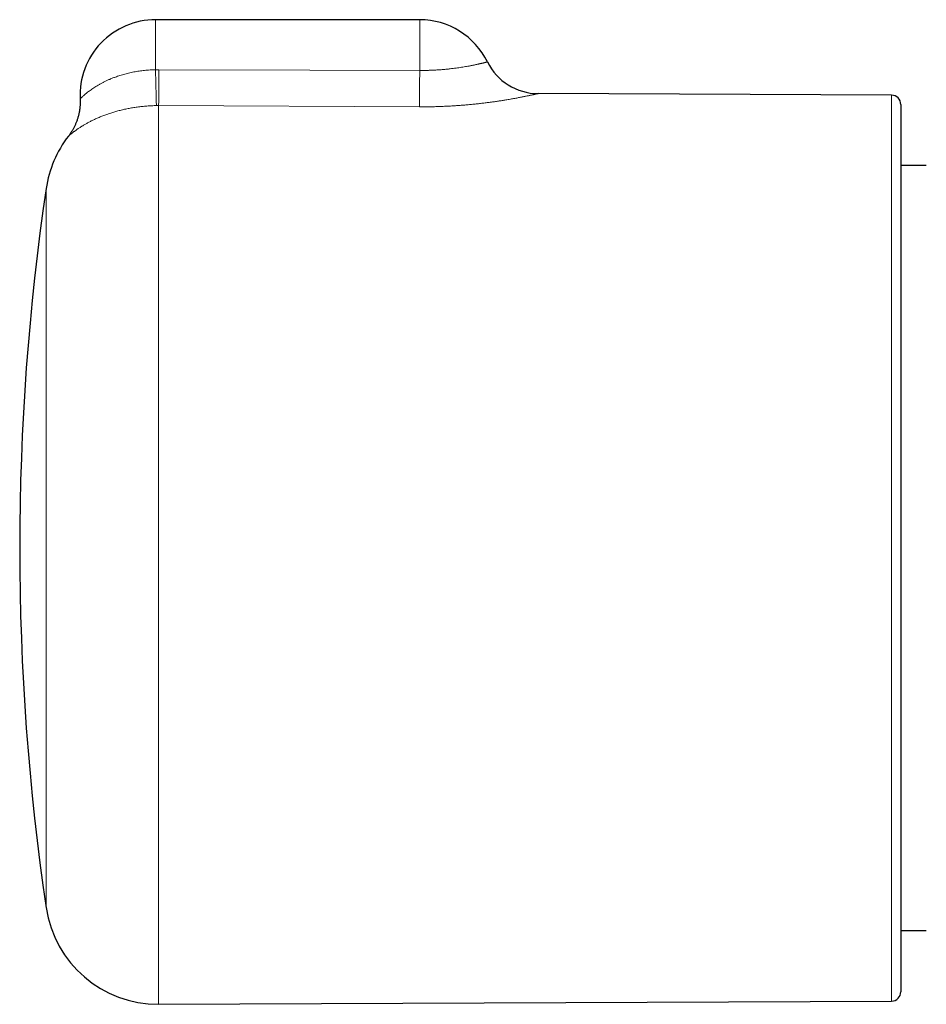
# Model space of a CAD drawing. Header units: millimetres. Extents: x 8 to 674, y 12 to 339.
# Tile 4 of 13: x 205 to 253, y 286 to 339. Entities that reach past the tile are written whole.
import ezdxf

# ---------------------------------------------------------------- set-up
doc = ezdxf.new("R2010")
doc.units = ezdxf.units.MM

msp = doc.modelspace()

# ---------------------------------------------------------------- linework, layer by layer
at = {"color": 7, "linetype": 'Continuous', "lineweight": 30}
for p, q in [((226.3, 338.5), (212.3, 338.5)), ((251.303, 334.502), (232.571, 334.584)), ((251.8, 334.002), (251.8, 286.998)), ((253.15, 330.766), (251.8, 330.766)), ((251.8, 290.235), (253.15, 290.235)), ((212.465, 286.329), (251.303, 286.498))]:
    msp.add_line(p, q, dxfattribs=at)
at = {"color": 252, "linetype": 'Continuous', "lineweight": 0}
for p, q in [((212.3, 335.848), (212.3, 338.5)), ((226.3, 335.81), (226.3, 338.5)), ((212.3, 335.848), (212.478, 335.849)), ((251.303, 286.498), (251.303, 334.502)), ((212.465, 333.95), (212.347, 333.949)), ((212.465, 333.95), (212.465, 286.329)), ((226.287, 333.883), (212.465, 333.95)), ((206.504, 291.449), (206.504, 329.551))]:
    msp.add_line(p, q, dxfattribs=at)
at = {"color": 252, "linetype": 'Continuous', "lineweight": 0, "flags": 128}
msp.add_lwpolyline([(212.478, 335.849), (220.478, 335.826), (226.3, 335.81)], dxfattribs=at)
at = {"color": 7, "linetype": 'Continuous', "lineweight": 30}
for centre, radius, start, end in [((212.3, 334.5), 4, 90, 182.7512), ((226.3, 334.5), 4, 26.1395, 90), ((232.585, 337.584), 3, 206.1388, 269.7341), ((251.3, 334.002), 0.5, 0, 89.75), ((212.439, 328.672), 6, 142.3957, 171.5732), ((335.1, 310.5), 130, 171.57319, 188.42681), ((212.439, 292.329), 6, 188.4268, 270.25), ((251.3, 286.998), 0.5, 270.25, 360)]:
    msp.add_arc(centre, radius, start, end, dxfattribs=at)
at = {"color": 252, "linetype": 'Continuous', "lineweight": 0}
for centre, radius, start, end in [((338.939, 337.982), 126.657, 180.96522, 181.82452), ((-234.456, 337.981), 446.94, 359.48331, 359.72674), ((-235.915, 337.986), 462.221, 359.49135, 359.73022)]:
    msp.add_arc(centre, radius, start, end, dxfattribs=at)
for points, knots in [([(226.3, 335.81), (226.339, 335.81), (226.415, 335.81), (226.53, 335.811), (226.645, 335.812), (226.755, 335.815), (226.859, 335.819), (226.958, 335.822), (227.057, 335.827), (227.156, 335.832), (227.253, 335.838), (227.35, 335.845), (227.447, 335.852), (227.542, 335.86), (227.637, 335.868), (227.73, 335.877), (227.823, 335.887), (227.937, 335.899), (228.073, 335.916), (228.226, 335.936), (228.375, 335.957), (228.519, 335.978), (228.657, 336.001), (228.789, 336.023), (228.898, 336.043), (228.985, 336.06), (229.054, 336.073), (229.12, 336.086), (229.184, 336.099), (229.245, 336.112), (229.304, 336.124), (229.36, 336.136), (229.414, 336.148), (229.465, 336.16), (229.513, 336.171), (229.559, 336.181), (229.602, 336.191), (229.641, 336.2), (229.678, 336.209), (229.712, 336.217), (229.743, 336.225), (229.771, 336.232), (229.796, 336.238), (229.818, 336.244), (229.838, 336.249), (229.854, 336.253), (229.868, 336.256), (229.879, 336.259), (229.888, 336.262), (229.893, 336.263), (229.891, 336.262), (229.891, 336.262)], [0, 0, 0, 0, 0.019725, 0.039451, 0.05927, 0.079089, 0.096403, 0.113734, 0.131119, 0.148503, 0.165951, 0.183398, 0.200907, 0.218417, 0.235988, 0.25356, 0.271185, 0.288826, 0.3201, 0.351458, 0.382899, 0.414422, 0.446026, 0.477711, 0.509476, 0.528164, 0.546853, 0.565606, 0.584358, 0.603174, 0.621989, 0.640868, 0.659746, 0.678687, 0.697628, 0.716632, 0.735636, 0.754379, 0.773121, 0.791924, 0.810726, 0.829588, 0.84845, 0.867372, 0.886294, 0.905277, 0.92426, 0.943303, 0.962347, 0.999214, 1, 1, 1, 1]), ([(208.306, 334.308), (208.306, 334.308), (208.305, 334.307), (208.31, 334.312), (208.321, 334.324), (208.341, 334.342), (208.367, 334.367), (208.4, 334.399), (208.442, 334.438), (208.493, 334.483), (208.554, 334.536), (208.623, 334.593), (208.701, 334.655), (208.786, 334.721), (208.88, 334.789), (208.98, 334.858), (209.088, 334.929), (209.201, 334.999), (209.321, 335.069), (209.449, 335.139), (209.583, 335.208), (209.723, 335.275), (209.876, 335.343), (210.043, 335.412), (210.204, 335.472), (210.349, 335.521), (210.476, 335.562), (210.606, 335.601), (210.739, 335.637), (210.874, 335.671), (211.011, 335.701), (211.149, 335.73), (211.288, 335.755), (211.429, 335.777), (211.572, 335.797), (211.716, 335.813), (211.861, 335.827), (212.007, 335.837), (212.153, 335.845), (212.251, 335.847), (212.3, 335.848)], [0, 0, 0, 0, 0.006049, 0.032907, 0.059809, 0.086713, 0.113574, 0.140968, 0.168364, 0.198322, 0.228281, 0.258426, 0.288571, 0.318886, 0.349201, 0.379637, 0.409266, 0.438896, 0.468661, 0.498427, 0.528329, 0.55823, 0.588235, 0.622325, 0.656415, 0.679279, 0.702151, 0.725015, 0.748023, 0.771038, 0.794046, 0.816781, 0.839524, 0.862259, 0.885139, 0.908027, 0.930907, 0.953935, 0.976972, 1, 1, 1, 1]), ([(232.571, 334.584), (232.571, 334.584), (232.571, 334.584), (232.563, 334.582), (232.549, 334.579), (232.531, 334.575), (232.507, 334.57), (232.479, 334.563), (232.445, 334.556), (232.406, 334.547), (232.362, 334.537), (232.312, 334.526), (232.258, 334.514), (232.198, 334.502), (232.134, 334.488), (232.064, 334.473), (231.99, 334.458), (231.91, 334.441), (231.826, 334.424), (231.737, 334.407), (231.643, 334.388), (231.544, 334.369), (231.441, 334.35), (231.334, 334.33), (231.222, 334.31), (231.106, 334.29), (230.986, 334.269), (230.841, 334.245), (230.67, 334.217), (230.469, 334.186), (230.26, 334.156), (230.043, 334.126), (229.82, 334.097), (229.59, 334.069), (229.353, 334.042), (229.114, 334.017), (228.872, 333.994), (228.628, 333.973), (228.38, 333.954), (228.128, 333.936), (227.873, 333.922), (227.614, 333.909), (227.353, 333.899), (227.09, 333.891), (226.824, 333.885), (226.556, 333.883), (226.377, 333.883), (226.287, 333.883)], [0, 0, 0, 0, 0.0142067, 0.0355158, 0.0533116, 0.0711247, 0.0889827, 0.1068406, 0.1247686, 0.1426965, 0.1606612, 0.1786259, 0.1966602, 0.2146944, 0.2327724, 0.2508676, 0.2691169, 0.2873662, 0.3056844, 0.3240027, 0.3423893, 0.3607759, 0.3792299, 0.3976839, 0.4162046, 0.4347254, 0.4533119, 0.4718983, 0.4997413, 0.5276377, 0.5555924, 0.5835996, 0.6116663, 0.6397846, 0.6679595, 0.6961853, 0.7235175, 0.7508953, 0.7783231, 0.8057961, 0.8333209, 0.8608909, 0.8885107, 0.9161758, 0.9440707, 0.9720121, 1, 1, 1, 1]), ([(212.347, 333.949), (212.304, 333.948), (212.22, 333.947), (212.092, 333.941), (211.965, 333.934), (211.838, 333.926), (211.711, 333.915), (211.585, 333.902), (211.459, 333.888), (211.334, 333.872), (211.21, 333.854), (211.086, 333.835), (210.964, 333.813), (210.842, 333.79), (210.722, 333.766), (210.602, 333.739), (210.484, 333.712), (210.367, 333.682), (210.253, 333.652), (210.14, 333.62), (210.03, 333.587), (209.922, 333.553), (209.815, 333.518), (209.712, 333.482), (209.61, 333.445), (209.509, 333.406), (209.408, 333.366), (209.308, 333.325), (209.21, 333.283), (209.116, 333.24), (209.025, 333.198), (208.937, 333.155), (208.852, 333.112), (208.77, 333.07), (208.692, 333.027), (208.616, 332.985), (208.544, 332.944), (208.473, 332.902), (208.402, 332.859), (208.333, 332.815), (208.268, 332.773), (208.207, 332.732), (208.149, 332.693), (208.095, 332.655), (208.045, 332.619), (207.998, 332.584), (207.954, 332.551), (207.914, 332.521), (207.878, 332.492), (207.845, 332.466), (207.815, 332.442), (207.788, 332.42), (207.765, 332.401), (207.745, 332.384), (207.727, 332.369), (207.713, 332.357), (207.702, 332.347), (207.693, 332.34), (207.688, 332.335), (207.685, 332.333), (207.686, 332.333), (207.686, 332.333)], [0, 0, 0, 0, 0.014807, 0.029613, 0.044484, 0.059354, 0.074288, 0.089223, 0.104221, 0.11922, 0.134283, 0.149346, 0.164472, 0.179598, 0.194972, 0.210362, 0.225807, 0.241253, 0.256761, 0.27227, 0.287839, 0.303408, 0.319036, 0.334664, 0.350342, 0.366034, 0.382902, 0.399786, 0.416726, 0.433666, 0.450666, 0.467667, 0.484725, 0.501782, 0.518894, 0.536006, 0.553163, 0.570332, 0.589394, 0.608472, 0.627603, 0.646735, 0.665924, 0.685113, 0.704357, 0.723601, 0.742897, 0.762193, 0.781532, 0.800884, 0.819983, 0.839093, 0.858242, 0.877391, 0.896583, 0.915776, 0.935011, 0.954247, 0.973525, 0.992803, 1, 1, 1, 1])]:
    msp.add_open_spline(points, degree=3, knots=knots, dxfattribs=at)
at = {"color": 7, "linetype": 'Continuous', "lineweight": 30}
msp.add_open_spline([(208.305, 334.308), (208.306, 334.284), (208.308, 334.231), (208.309, 334.149), (208.307, 334.064), (208.303, 333.979), (208.297, 333.895), (208.288, 333.811), (208.277, 333.728), (208.264, 333.645), (208.248, 333.563), (208.231, 333.482), (208.211, 333.402), (208.189, 333.323), (208.165, 333.245), (208.139, 333.168), (208.112, 333.093), (208.082, 333.019), (208.051, 332.946), (208.018, 332.874), (207.984, 332.805), (207.948, 332.737), (207.911, 332.671), (207.874, 332.607), (207.835, 332.545), (207.795, 332.485), (207.756, 332.427), (207.719, 332.376), (207.695, 332.345), (207.684, 332.332)], degree=3, knots=[0, 0, 0, 0, 0.034729, 0.075128, 0.115403, 0.155548, 0.195556, 0.23542, 0.275132, 0.314684, 0.354064, 0.393263, 0.432266, 0.471059, 0.509627, 0.547951, 0.586009, 0.623777, 0.661226, 0.698324, 0.735033, 0.771305, 0.807089, 0.842317, 0.876913, 0.910779, 0.943797, 0.975819, 1, 1, 1, 1], dxfattribs=at)

doc.saveas('drawing.dxf')
